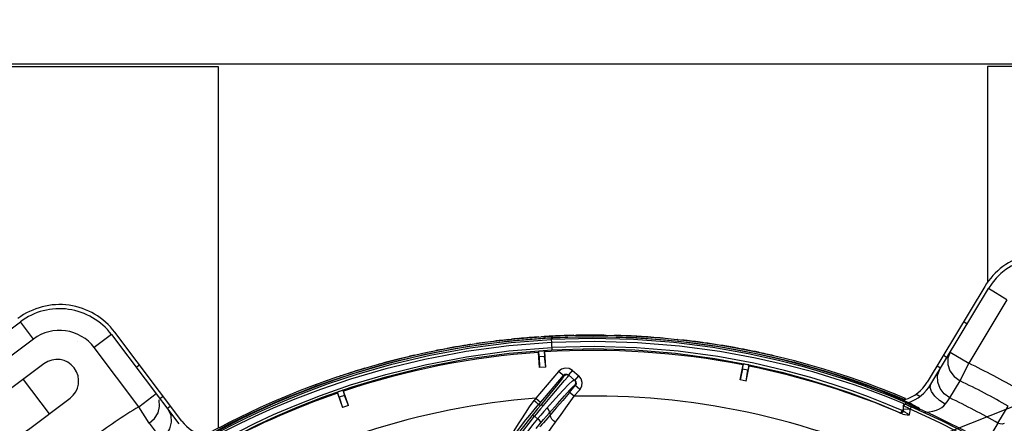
# Model space of a CAD drawing. Extents: x 40.7 to 137.4, y -250.8 to -221.5.
# Tile 163 of 256: x 62.224 to 62.501, y -239.87 to -239.756. Entities that reach past the tile are written whole.
import ezdxf

# ---------------------------------------------------------------- set-up
doc = ezdxf.new("R2010")
doc.units = 0
doc.header["$MEASUREMENT"] = 0
doc.linetypes.add('DASHDOT2', pattern=[0.5, 0.25, -0.125, 0, -0.125])
doc.layers.get('0').update_dxf_attribs({"linetype": 'CONTINUOUS'})
for name, color, linetype in [('AC-FRIGORÍFICA', 20, 'DASHDOT2'), ('I_ARQ', 8, 'CONTINUOUS'), ('paredes1', 8, 'CONTINUOUS')]:
    doc.layers.add(name, color=color, linetype=linetype)

msp = doc.modelspace()

# ---------------------------------------------------------------- linework, layer by layer
at = {"color": 5}
for p, q in [((62.21963830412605, -239.7693612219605), (62.279638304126, -239.7693612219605)), ((62.279638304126, -239.7693612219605), (62.279638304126, -239.8713705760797)), ((62.55641614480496, -239.7693612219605), (62.49641614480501, -239.7693612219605)), ((62.49641614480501, -239.7693612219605), (62.49641614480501, -239.8301841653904))]:
    msp.add_line(p, q, dxfattribs=at)
at = {"color": 6, "linetype": 'Continuous'}
for p, q in [((62.49562302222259, -239.8313991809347), (62.47941518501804, -239.858373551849)), ((62.48040929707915, -239.8589708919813), (62.49661714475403, -239.831996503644)), ((62.50184935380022, -239.8351403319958), (62.49661714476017, -239.8319965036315)), ((62.50184935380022, -239.8351403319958), (62.49110122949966, -239.8530282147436)), ((62.20929667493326, -239.8523602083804), (62.22392145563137, -239.8413396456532)), ((62.22759497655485, -239.8462145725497), (62.2239214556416, -239.8413396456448)), ((62.4896735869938, -239.8413007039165), (62.49066770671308, -239.8418980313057)), ((62.26943167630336, -239.8693783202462), (62.25049303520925, -239.8442458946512)), ((62.22759497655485, -239.8462145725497), (62.21297019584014, -239.8572351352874)), ((62.24956679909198, -239.8449438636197), (62.24469187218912, -239.848617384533)), ((62.24956679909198, -239.8449438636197), (62.26850544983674, -239.8700763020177)), ((62.35473686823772, -239.8472188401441), (62.34637524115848, -239.8485200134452)), ((62.36322109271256, -239.8462240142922), (62.35473686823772, -239.8472188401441)), ((62.35477109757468, -239.8475838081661), (62.363285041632, -239.8465857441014)), ((62.36214444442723, -239.8472188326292), (62.37348036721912, -239.8463340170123)), ((62.37176874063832, -239.8455488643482), (62.36322109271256, -239.8462240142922)), ((62.36401204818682, -239.8460909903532), (62.36322955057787, -239.8461685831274)), ((62.363285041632, -239.8465857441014), (62.37179064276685, -239.8459144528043)), ((62.36435896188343, -239.8460717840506), (62.36401317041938, -239.8461026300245)), ((62.38031078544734, -239.8451992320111), (62.37176874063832, -239.8455488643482)), ((62.37179064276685, -239.8459144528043), (62.37176874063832, -239.8455488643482)), ((62.37179064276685, -239.8459144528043), (62.38034007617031, -239.845564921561)), ((62.37345504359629, -239.8458463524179), (62.37363173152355, -239.8492164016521)), ((62.38541184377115, -239.8455399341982), (62.37345506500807, -239.8458467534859)), ((62.38890156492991, -239.845173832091), (62.38031078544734, -239.8451992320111)), ((62.38034007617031, -239.845564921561), (62.38886476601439, -239.8455395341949)), ((62.38234278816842, -239.8451070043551), (62.38155580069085, -239.8451207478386)), ((62.38269024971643, -239.8451161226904), (62.38234296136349, -239.8451187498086)), ((62.39754935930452, -239.8458828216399), (62.38541184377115, -239.8455399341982)), ((62.38886476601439, -239.8455395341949), (62.39730453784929, -239.8458321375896)), ((62.397386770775, -239.8454697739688), (62.38890156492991, -239.845173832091)), ((62.39229803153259, -239.8452132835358), (62.39167319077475, -239.8451966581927)), ((62.39730453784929, -239.8458321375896), (62.40563166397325, -239.8464318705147)), ((62.4056026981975, -239.846061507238), (62.397386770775, -239.8454697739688)), ((62.4132934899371, -239.8468895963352), (62.4056026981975, -239.846061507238)), ((62.40563166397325, -239.8464318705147), (62.41342663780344, -239.8472754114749)), ((62.40908772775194, -239.8463755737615), (62.40907797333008, -239.8463746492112)), ((62.42024250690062, -239.8478682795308), (62.4132934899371, -239.8468895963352)), ((62.41342663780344, -239.8472754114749), (62.42034323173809, -239.8482548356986)), ((62.25725091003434, -239.8652837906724), (62.24469187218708, -239.848617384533)), ((62.33816225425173, -239.8501134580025), (62.33051167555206, -239.8518849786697)), ((62.34637524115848, -239.8485200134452), (62.33816225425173, -239.8501134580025)), ((62.33832797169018, -239.8504526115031), (62.34639956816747, -239.8488875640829)), ((62.34639956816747, -239.8488875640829), (62.35477109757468, -239.8475838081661)), ((62.36993330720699, -239.8496668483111), (62.3698053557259, -239.8499748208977)), ((62.3698053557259, -239.8499748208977), (62.37010498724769, -239.8542532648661)), ((62.37004055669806, -239.8511982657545), (62.36993330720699, -239.8496668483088)), ((62.37146288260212, -239.8495660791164), (62.37163260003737, -239.8498544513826)), ((62.37146288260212, -239.8495660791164), (62.37156970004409, -239.8510911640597)), ((62.3719317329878, -239.8541253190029), (62.37163260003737, -239.8498544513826)), ((62.42894986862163, -239.8503419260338), (62.41899117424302, -239.8485901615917)), ((62.42648952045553, -239.8489372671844), (62.42024250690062, -239.8478682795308)), ((62.42034323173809, -239.8482548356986), (62.42655325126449, -239.8493216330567)), ((62.43076831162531, -239.8502478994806), (62.42071290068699, -239.8483875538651)), ((62.43213599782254, -239.8500598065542), (62.42648952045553, -239.8489372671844)), ((62.42655325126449, -239.8493216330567), (62.43217105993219, -239.85044166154)), ((62.43728394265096, -239.8512145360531), (62.43213599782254, -239.8500598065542)), ((62.48586900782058, -239.8498843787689), (62.48522983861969, -239.8515832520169)), ((62.48586902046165, -239.8498843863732), (62.49110122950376, -239.8530282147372)), ((62.33051167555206, -239.8518849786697), (62.32375374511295, -239.853685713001)), ((62.32402849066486, -239.8539886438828), (62.33080243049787, -239.8521899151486)), ((62.33080243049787, -239.8521899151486), (62.33832797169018, -239.8504526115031)), ((62.37156970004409, -239.8510911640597), (62.37004055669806, -239.8511982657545)), ((62.37004055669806, -239.8511982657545), (62.37013687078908, -239.8542510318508)), ((62.37189984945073, -239.8541275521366), (62.37156970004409, -239.8510911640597)), ((62.43752664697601, -239.8522270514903), (62.42894986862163, -239.8503419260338)), ((62.43217105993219, -239.85044166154), (62.43730187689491, -239.85159515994)), ((62.44199054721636, -239.8523815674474), (62.43728394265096, -239.8512145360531)), ((62.48397909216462, -239.8507779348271), (62.48497321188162, -239.8513752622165)), ((62.2305407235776, -239.8531665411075), (62.21884089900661, -239.8619829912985)), ((62.256518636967, -239.8541692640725), (62.25744487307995, -239.8534712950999)), ((62.31770827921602, -239.8554888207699), (62.31225781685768, -239.8572739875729)), ((62.32375374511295, -239.853685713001), (62.31770827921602, -239.8554888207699)), ((62.31796143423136, -239.8557933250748), (62.32402849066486, -239.8539886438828)), ((62.37189984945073, -239.8541275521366), (62.37013687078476, -239.8542510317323)), ((62.42744893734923, -239.8534943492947), (62.4266310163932, -239.8577045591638)), ((62.42735947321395, -239.8547369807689), (62.4266623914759, -239.8577106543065)), ((62.42735947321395, -239.8547369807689), (62.42765223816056, -239.8532299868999)), ((62.42886423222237, -239.8550292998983), (62.42735947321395, -239.8547369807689)), ((62.42765223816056, -239.8532299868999), (62.42744893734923, -239.8534943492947)), ((62.42839725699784, -239.8580476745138), (62.42886423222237, -239.8550292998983)), ((62.42842863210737, -239.8580537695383), (62.42924507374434, -239.8538510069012)), ((62.42915577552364, -239.8535285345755), (62.42886423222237, -239.8550292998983)), ((62.42915577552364, -239.8535285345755), (62.42924507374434, -239.8538510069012)), ((62.48218093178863, -239.853770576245), (62.48317505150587, -239.8543679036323)), ((62.48868170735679, -239.8580032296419), (62.49110122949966, -239.8530282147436)), ((62.22469081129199, -239.8575747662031), (62.2320378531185, -239.8673246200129)), ((62.31225781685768, -239.8572739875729), (62.30729536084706, -239.8590341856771)), ((62.30753010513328, -239.8593381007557), (62.31249669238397, -239.8575794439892)), ((62.31249669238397, -239.8575794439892), (62.31796143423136, -239.8557933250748)), ((62.31532193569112, -239.8562024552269), (62.31457727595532, -239.856448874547)), ((62.31565560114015, -239.8561072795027), (62.31532531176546, -239.8562130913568)), ((62.42839725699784, -239.8580476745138), (62.42666239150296, -239.8577106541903)), ((62.48580124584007, -239.8628196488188), (62.48868171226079, -239.8580032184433)), ((62.303002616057, -239.8610563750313), (62.30753010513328, -239.8593381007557)), ((62.31325889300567, -239.8611638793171), (62.31321501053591, -239.8614944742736)), ((62.3137588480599, -239.8626153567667), (62.31325889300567, -239.8611638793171)), ((62.31471026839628, -239.8606706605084), (62.3149488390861, -239.8609052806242)), ((62.31471026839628, -239.8606706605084), (62.31520816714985, -239.862116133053)), ((62.3163431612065, -239.8649532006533), (62.3149488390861, -239.8609052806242)), ((62.47018779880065, -239.8617055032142), (62.46888976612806, -239.8611849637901)), ((62.22618794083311, -239.8717328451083), (62.23788776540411, -239.8629163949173)), ((62.25725091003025, -239.8652837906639), (62.26212583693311, -239.8616102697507)), ((62.26317257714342, -239.8629993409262), (62.26409881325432, -239.8623013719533)), ((62.31321501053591, -239.8614944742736), (62.31461177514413, -239.8655495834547)), ((62.31520816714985, -239.862116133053), (62.3137588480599, -239.8626153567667)), ((62.3137588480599, -239.8626153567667), (62.31464199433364, -239.8655391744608)), ((62.31631294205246, -239.8649636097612), (62.31520816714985, -239.862116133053)), ((62.47108022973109, -239.8631522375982), (62.46839974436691, -239.8620608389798)), ((62.46879334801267, -239.8615407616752), (62.47008010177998, -239.8620570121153)), ((62.47213381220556, -239.8632422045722), (62.46961288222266, -239.8621840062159)), ((62.47008010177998, -239.8620570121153), (62.47108426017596, -239.8624659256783)), ((62.47259857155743, -239.8643639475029), (62.470151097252, -239.8633642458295)), ((62.47120086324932, -239.8621179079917), (62.47018779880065, -239.8617055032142)), ((62.47324340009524, -239.8640659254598), (62.47108022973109, -239.8631522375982)), ((62.47108426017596, -239.8624659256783), (62.47185126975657, -239.8627816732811)), ((62.47197723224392, -239.8624374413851), (62.47120086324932, -239.8621179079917)), ((62.47185126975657, -239.8627816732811), (62.4730293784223, -239.8632705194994)), ((62.47317096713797, -239.8629327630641), (62.47197723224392, -239.8624374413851)), ((62.4727378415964, -239.8635043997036), (62.47304057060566, -239.8636383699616)), ((62.4730293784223, -239.8632705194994), (62.47310347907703, -239.8633000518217)), ((62.47517735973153, -239.8646486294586), (62.47304070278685, -239.8636388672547)), ((62.47310347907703, -239.8633000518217), (62.47324631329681, -239.8629628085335)), ((62.47324631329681, -239.8629628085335), (62.47317096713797, -239.8629327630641)), ((62.47324339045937, -239.8640659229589), (62.47564043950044, -239.8651735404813)), ((62.47324339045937, -239.8640659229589), (62.47327348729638, -239.8646390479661)), ((62.47355850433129, -239.8638842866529), (62.47453215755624, -239.8643276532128)), ((62.47361787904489, -239.8639124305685), (62.47539524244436, -239.8647549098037)), ((62.47728616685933, -239.8624374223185), (62.47620433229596, -239.8617873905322)), ((62.26017720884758, -239.8699786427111), (62.25725090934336, -239.8652837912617)), ((62.2652737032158, -239.8657876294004), (62.2661999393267, -239.8650896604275)), ((62.31631294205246, -239.8649636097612), (62.3146419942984, -239.8655391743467)), ((62.47232452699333, -239.8663778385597), (62.46977874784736, -239.8652857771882)), ((62.47223119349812, -239.8666506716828), (62.47232473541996, -239.8663778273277)), ((62.47312541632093, -239.8668597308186), (62.47257521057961, -239.8665397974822)), ((62.47258462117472, -239.8648766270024), (62.47264943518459, -239.8661108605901)), ((62.47281156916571, -239.8644539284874), (62.47259857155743, -239.8643639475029)), ((62.47460592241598, -239.8660083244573), (62.47264943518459, -239.8661108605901)), ((62.47327346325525, -239.864639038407), (62.47281156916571, -239.8644539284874)), ((62.4736191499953, -239.8647784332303), (62.47327348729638, -239.8646390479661)), ((62.47572665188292, -239.8656213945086), (62.4736191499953, -239.8647784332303)), ((62.4736215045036, -239.8647788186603), (62.47401969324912, -239.864947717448)), ((62.47382754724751, -239.8655581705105), (62.47460592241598, -239.8660083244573)), ((62.47490316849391, -239.8645076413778), (62.47400180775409, -239.8640930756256)), ((62.47486392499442, -239.8653120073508), (62.47457093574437, -239.865983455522)), ((62.47515093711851, -239.864636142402), (62.47490316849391, -239.8645076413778)), ((62.47539524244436, -239.8647549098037), (62.4754458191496, -239.8647800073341)), ((62.4754458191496, -239.8647800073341), (62.47670063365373, -239.8654503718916)), ((62.47564043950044, -239.8651735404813), (62.4769483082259, -239.8658546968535)), ((62.47695520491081, -239.8660889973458), (62.47572665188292, -239.8656213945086)), ((62.47704459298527, -239.8656459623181), (62.47639968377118, -239.8652837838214)), ((62.47670063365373, -239.8654503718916), (62.4770571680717, -239.8656531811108)), ((62.4769483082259, -239.8658546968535), (62.47730024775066, -239.8660485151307)), ((62.47730685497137, -239.8661743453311), (62.47695520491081, -239.8660889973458)), ((62.47722588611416, -239.8658157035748), (62.4770587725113, -239.8656541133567)), ((62.47730029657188, -239.8660504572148), (62.47722588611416, -239.8658157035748)), ((62.47730537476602, -239.8661461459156), (62.47729820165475, -239.866009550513)), ((62.49933541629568, -239.869928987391), (62.50221537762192, -239.8651353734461)), ((62.47161210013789, -239.8669646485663), (62.47183899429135, -239.8670667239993)), ((62.4724882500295, -239.8673571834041), (62.47183899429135, -239.8670667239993)), ((62.26017720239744, -239.869978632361), (62.26354538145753, -239.8744675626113)), ((62.49933545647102, -239.869929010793), (62.49590780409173, -239.8755995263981))]:
    msp.add_line(p, q, dxfattribs=at)
at = {"color": 155}
for p, q in [((62.37554824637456, -239.8553392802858), (62.36910726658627, -239.8629193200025)), ((62.37700729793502, -239.8565792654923), (62.37554815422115, -239.8553393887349)), ((62.37942032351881, -239.8550251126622), (62.37831360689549, -239.8563275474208)), ((62.37948398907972, -239.8550496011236), (62.38127256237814, -239.8566308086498)), ((62.376850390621, -239.8564459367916), (62.3699493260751, -239.8645677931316)), ((62.3768503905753, -239.8564459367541), (62.37729213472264, -239.8561407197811)), ((62.37721391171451, -239.8579414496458), (62.37814215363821, -239.8568450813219)), ((62.37729213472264, -239.8561407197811), (62.37782769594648, -239.8560972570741)), ((62.37782769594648, -239.8560972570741), (62.37831360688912, -239.8563275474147)), ((62.37814215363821, -239.8568450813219), (62.37846987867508, -239.8564603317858)), ((62.38013334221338, -239.8578738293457), (62.37831360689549, -239.8563275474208)), ((62.37950052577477, -239.8579928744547), (62.37996388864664, -239.8577297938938)), ((62.3799638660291, -239.8577298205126), (62.38027496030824, -239.8581883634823)), ((62.3801333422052, -239.8578738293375), (62.38124005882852, -239.8565713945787)), ((62.38013334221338, -239.8578738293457), (62.38043904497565, -239.8583161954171)), ((62.38043904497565, -239.8583161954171), (62.38048259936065, -239.858851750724)), ((62.37992596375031, -239.8623605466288), (62.37862372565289, -239.8612540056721)), ((62.37862372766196, -239.8612540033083), (62.38025268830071, -239.859336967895)), ((62.38153127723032, -239.860507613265), (62.37987898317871, -239.8623589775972)), ((62.38155492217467, -239.8604435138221), (62.38008257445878, -239.859192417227)), ((62.38048259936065, -239.858851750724), (62.38025268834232, -239.8593369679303)), ((62.36910726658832, -239.8629193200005), (62.36865448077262, -239.8635534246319)), ((62.36910726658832, -239.8629193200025), (62.37040950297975, -239.8640258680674)), ((62.3699493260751, -239.8645677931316), (62.37039868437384, -239.864949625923)), ((62.36720110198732, -239.8699659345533), (62.36878251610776, -239.8679580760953)), ((62.36878251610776, -239.8679580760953), (62.36962921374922, -239.8687043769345)), ((62.37249374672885, -239.8683934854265), (62.37126731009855, -239.8698226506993)), ((62.37289457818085, -239.8670704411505), (62.37332267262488, -239.8674342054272))]:
    msp.add_line(p, q, dxfattribs=at)
at = {"color": 6, "linetype": 'Continuous'}
for points in [[(62.27817749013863, -239.873283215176), (62.28072924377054, -239.8719164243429), (62.28383591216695, -239.8703071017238), (62.28756197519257, -239.868457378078), (62.29198309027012, -239.8663731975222), (62.2971945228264, -239.8640653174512), (62.30331158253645, -239.8615546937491), (62.31046596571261, -239.8588806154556), (62.31881890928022, -239.8561038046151), (62.32858623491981, -239.853310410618), (62.33937007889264, -239.8507729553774), (62.3506034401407, -239.8487190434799), (62.36214444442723, -239.8472188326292)], [(62.37352587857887, -239.8472006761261), (62.36148055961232, -239.8481558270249), (62.34949797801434, -239.8497602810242), (62.33785083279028, -239.8519509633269), (62.32684988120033, -239.8546097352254), (62.31695515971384, -239.857508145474), (62.30844514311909, -239.860400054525), (62.30123524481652, -239.8631496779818), (62.29512270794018, -239.8657036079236), (62.28996982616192, -239.8680200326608), (62.28564983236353, -239.8700822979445), (62.2820595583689, -239.8718776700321), (62.27912707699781, -239.8733945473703)], [(62.37345506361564, -239.8458467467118), (62.36165255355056, -239.8467811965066), (62.34965592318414, -239.8483805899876)], [(62.41899117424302, -239.8485901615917), (62.40803217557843, -239.8471926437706), (62.39665250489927, -239.8463185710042), (62.38500983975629, -239.8460263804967), (62.37348036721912, -239.8463340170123)], [(62.470151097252, -239.8633642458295), (62.46707785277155, -239.8621633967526), (62.46332129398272, -239.8607544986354), (62.45881160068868, -239.8591569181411), (62.4534537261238, -239.8573956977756), (62.44713287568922, -239.8555027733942), (62.43971884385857, -239.8535327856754), (62.43105310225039, -239.8515651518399), (62.42092441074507, -239.8497124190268), (62.40963475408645, -239.8482016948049), (62.39779026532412, -239.8472351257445), (62.38570905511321, -239.8468925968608), (62.37352587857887, -239.8472006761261)], [(62.39468130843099, -239.8452932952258), (62.39388698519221, -239.8452638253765), (62.39309255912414, -239.8452371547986), (62.39229803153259, -239.8452132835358)], [(62.42071290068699, -239.8483875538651), (62.40940105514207, -239.8468584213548), (62.39754935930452, -239.8458828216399)], [(62.27772755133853, -239.8773162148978), (62.28003043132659, -239.8759992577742), (62.28291720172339, -239.8744114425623), (62.28645659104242, -239.8725508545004), (62.29072464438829, -239.8704241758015), (62.29582038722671, -239.868042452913), (62.30186128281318, -239.8654289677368), (62.30898022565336, -239.8626267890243), (62.31737451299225, -239.8596898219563), (62.32719706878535, -239.8567338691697), (62.33817015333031, -239.8540174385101), (62.34973098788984, -239.8517979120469), (62.36159114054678, -239.8501841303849), (62.3736317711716, -239.8492171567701)], [(62.27928623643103, -239.8754940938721), (62.2822061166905, -239.8739091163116), (62.28578021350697, -239.8720494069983), (62.29008794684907, -239.8699196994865), (62.29522555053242, -239.8675325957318), (62.30131005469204, -239.864911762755), (62.30848851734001, -239.8620952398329), (62.31695383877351, -239.859140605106), (62.32684758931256, -239.8561686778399), (62.33790241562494, -239.853435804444), (62.34957813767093, -239.851197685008), (62.36152028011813, -239.84957618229), (62.3735997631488, -239.8486076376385)], [(62.34965592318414, -239.8483805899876), (62.33795382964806, -239.8505871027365), (62.32696209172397, -239.8532585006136), (62.31716964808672, -239.856145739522), (62.30882167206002, -239.8590007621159), (62.30168888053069, -239.8617399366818), (62.29561093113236, -239.8643010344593), (62.29046367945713, -239.8666405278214), (62.28613111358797, -239.8687368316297), (62.28251983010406, -239.8705770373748), (62.2795508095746, -239.8721578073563)], [(62.46977874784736, -239.8652857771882), (62.46664095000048, -239.8639961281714), (62.46283950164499, -239.8625120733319), (62.45829387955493, -239.8608456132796), (62.45290890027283, -239.8590186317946), (62.44657398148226, -239.8570672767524), (62.43916211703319, -239.8550474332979), (62.4305076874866, -239.8530372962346), (62.42042024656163, -239.8511540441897), (62.40921094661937, -239.8496265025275), (62.39748336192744, -239.8486517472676), (62.38556763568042, -239.8483053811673), (62.37359976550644, -239.8486076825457)], [(62.3736317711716, -239.8492171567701), (62.38540568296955, -239.848917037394), (62.39705306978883, -239.849245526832), (62.40849745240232, -239.850177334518), (62.41952763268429, -239.8516548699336), (62.42968114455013, -239.8535291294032), (62.43843177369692, -239.8555515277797), (62.44589779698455, -239.8575852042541), (62.45226544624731, -239.859552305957), (62.45766640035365, -239.8613954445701), (62.46221594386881, -239.8630780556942), (62.46600987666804, -239.8645769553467), (62.46912369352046, -239.8658766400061), (62.47161210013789, -239.8669646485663)], [(62.46961288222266, -239.8621840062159), (62.46652151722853, -239.860933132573), (62.46277244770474, -239.8594935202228), (62.45828534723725, -239.857874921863), (62.45296691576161, -239.8560985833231), (62.44670241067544, -239.8541967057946), (62.4393580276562, -239.8522208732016), (62.43076831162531, -239.8502478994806)], [(62.43730187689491, -239.85159515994), (62.44199103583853, -239.8527600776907), (62.44627544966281, -239.8539183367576), (62.4502040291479, -239.8550604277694), (62.45379931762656, -239.8561737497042), (62.45707343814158, -239.8572450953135), (62.46004989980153, -239.8582672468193), (62.4627463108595, -239.8592333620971), (62.4651472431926, -239.8601260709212), (62.46716919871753, -239.8609017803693), (62.46879334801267, -239.8615407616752)], [(62.46839974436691, -239.8620608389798), (62.46514444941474, -239.8607867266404), (62.46125047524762, -239.8593393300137), (62.45664365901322, -239.8577322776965), (62.45123071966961, -239.8559860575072), (62.44490008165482, -239.8541334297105), (62.43752664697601, -239.8522270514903)], [(62.46888976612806, -239.8611849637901), (62.46724884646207, -239.8605397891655), (62.4652275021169, -239.8597648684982), (62.46283146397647, -239.8588745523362), (62.46012682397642, -239.8579060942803), (62.45713577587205, -239.8568797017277), (62.45384614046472, -239.8558042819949), (62.45024082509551, -239.8546890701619), (62.44629793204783, -239.8535442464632), (62.44199054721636, -239.8523815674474)], [(62.48522983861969, -239.8515832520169), (62.48520952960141, -239.8533722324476), (62.48580014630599, -239.8551702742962), (62.48699113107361, -239.8567861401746), (62.48868171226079, -239.8580032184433)], [(62.48580124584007, -239.8628196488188), (62.48416919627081, -239.8616645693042), (62.48300409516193, -239.860158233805), (62.48235128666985, -239.8583730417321), (62.48232471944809, -239.8564759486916), (62.48297807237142, -239.8546957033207)], [(62.30729536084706, -239.8590341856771), (62.30277330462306, -239.8607528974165), (62.29865278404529, -239.8624165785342), (62.29488408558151, -239.8640216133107), (62.29144329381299, -239.8655581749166), (62.28831676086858, -239.8670145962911), (62.28548026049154, -239.868386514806), (62.28291557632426, -239.8696691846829), (62.28063466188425, -239.870844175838), (62.27871528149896, -239.8718582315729), (62.27717580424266, -239.8726884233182)], [(62.27738842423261, -239.8729896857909), (62.27893667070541, -239.872155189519), (62.28084617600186, -239.8711468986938), (62.28311381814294, -239.8699792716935), (62.28567944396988, -239.8686966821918), (62.28852274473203, -239.8673222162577), (62.29165605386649, -239.8658636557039), (62.29509764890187, -239.8643280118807), (62.29887049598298, -239.8627227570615), (62.303002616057, -239.8610563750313)], [(62.48444284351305, -239.8646050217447), (62.48282641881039, -239.8635102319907), (62.48150398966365, -239.8622741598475), (62.48060814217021, -239.8610227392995), (62.48022961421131, -239.8598827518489), (62.48040939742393, -239.8589707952)], [(62.26017720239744, -239.869978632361), (62.26167578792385, -239.8686584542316), (62.26267383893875, -239.8670391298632), (62.26313403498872, -239.8651972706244), (62.26296111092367, -239.8633102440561)], [(62.47211900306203, -239.8632354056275), (62.47243337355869, -239.8633714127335), (62.4727378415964, -239.8635043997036)], [(62.47304057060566, -239.8636383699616), (62.47315253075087, -239.8637203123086), (62.47323117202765, -239.8638724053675), (62.47324340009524, -239.8640659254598)], [(62.48444280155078, -239.8646050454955), (62.48499838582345, -239.8638767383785), (62.48580120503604, -239.8628196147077)], [(62.26354538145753, -239.8744675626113), (62.26504775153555, -239.8731481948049), (62.26604902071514, -239.8715282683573), (62.2665116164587, -239.8696845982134), (62.26633970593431, -239.8677951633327), (62.26550386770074, -239.8660930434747)], [(62.4716121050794, -239.8669646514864), (62.47183179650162, -239.8669796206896), (62.4720539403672, -239.8668663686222), (62.47223119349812, -239.8666506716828)], [(62.47257482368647, -239.8665397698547), (62.47247222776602, -239.8667977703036), (62.47228956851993, -239.8669939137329), (62.47206367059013, -239.8670903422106), (62.4718389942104, -239.867066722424)], [(62.47264945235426, -239.866110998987), (62.4725415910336, -239.8661857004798), (62.47243107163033, -239.8662788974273), (62.47232452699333, -239.8663778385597)], [(62.47257520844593, -239.8665397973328), (62.47249599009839, -239.8664875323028), (62.47241230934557, -239.866433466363), (62.47232452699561, -239.8663778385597)], [(62.47264946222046, -239.8661109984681), (62.47263318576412, -239.8662553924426), (62.47260710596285, -239.8663985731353), (62.47257520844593, -239.8665397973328)], [(62.47362419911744, -239.8647781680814), (62.47331001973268, -239.8647124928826), (62.47296026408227, -239.8647484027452), (62.47258462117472, -239.8648766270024)], [(62.47258462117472, -239.8648766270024), (62.47316060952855, -239.8651875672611), (62.47382754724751, -239.8655581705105)], [(62.47401969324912, -239.864947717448), (62.47443249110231, -239.8651248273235), (62.47486386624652, -239.8653119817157)], [(62.47444763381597, -239.8675538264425), (62.4745342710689, -239.8670026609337), (62.4745738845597, -239.866486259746), (62.47458028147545, -239.8659873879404)], [(62.47862912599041, -239.8667984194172), (62.47865063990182, -239.8667985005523), (62.47990556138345, -239.8667040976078), (62.48102209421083, -239.8665161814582), (62.48199876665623, -239.8662424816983), (62.48282932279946, -239.8658938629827), (62.48350837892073, -239.8654905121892), (62.48404044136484, -239.8650538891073), (62.48444280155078, -239.8646050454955)], [(62.47248806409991, -239.8673571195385), (62.47307084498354, -239.8675174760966), (62.4737260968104, -239.867568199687), (62.47444763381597, -239.8675538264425)], [(62.47444763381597, -239.8675538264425), (62.47375784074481, -239.867199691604), (62.47312541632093, -239.8668597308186)], [(62.50111653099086, -239.869993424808), (62.50054390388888, -239.8701730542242), (62.49992594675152, -239.8701504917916), (62.49933541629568, -239.869928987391)]]:
    msp.add_lwpolyline(points, dxfattribs=at)
at = {"color": 155}
for points in [[(62.37948398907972, -239.8550496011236), (62.37847544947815, -239.8545010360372), (62.37741914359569, -239.8543803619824), (62.37639611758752, -239.8546697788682), (62.37554824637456, -239.8553392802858)], [(62.37700729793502, -239.8565792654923), (62.37659288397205, -239.8572490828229), (62.37529378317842, -239.8589387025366), (62.37310080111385, -239.8616634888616), (62.37039868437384, -239.864949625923)], [(62.37127648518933, -239.8649544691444), (62.37365841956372, -239.862142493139), (62.37721391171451, -239.8579414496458)], [(62.37219413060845, -239.865734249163), (62.37467003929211, -239.862978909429), (62.37681937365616, -239.8606535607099), (62.37844427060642, -239.8589768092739), (62.37950052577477, -239.8579928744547)], [(62.37700729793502, -239.8565792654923), (62.37746139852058, -239.856269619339), (62.37799498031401, -239.8562323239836), (62.37846987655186, -239.8564603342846)], [(62.38027496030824, -239.8581883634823), (62.38031140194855, -239.8587135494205), (62.38008257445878, -239.859192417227)], [(62.38153127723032, -239.860507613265), (62.38207887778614, -239.8594985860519), (62.38219937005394, -239.8584422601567), (62.38190977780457, -239.8574192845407), (62.38127256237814, -239.8566308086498)], [(62.37862372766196, -239.8612540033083), (62.37668992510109, -239.8635226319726), (62.37486573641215, -239.8656487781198), (62.37249374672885, -239.8683934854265)], [(62.37289457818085, -239.8670704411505), (62.37519259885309, -239.8644474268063), (62.37720032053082, -239.8621893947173), (62.37872029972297, -239.8605212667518), (62.37969240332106, -239.8595090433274), (62.38008257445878, -239.859192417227)], [(62.36232559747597, -239.8731705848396), (62.3628296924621, -239.8723344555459), (62.36346262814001, -239.8713080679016), (62.36423522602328, -239.8700854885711), (62.36515050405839, -239.8686716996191), (62.36620419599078, -239.8670866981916), (62.36737984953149, -239.8653663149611), (62.36865448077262, -239.8635534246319)], [(62.36865448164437, -239.8635534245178), (62.36913009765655, -239.8639498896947), (62.36953522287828, -239.8642758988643), (62.36982708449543, -239.8644965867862), (62.3699493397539, -239.8645678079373)], [(62.37468244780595, -239.8696344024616), (62.37625957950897, -239.8674576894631), (62.378060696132, -239.864958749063), (62.37992597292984, -239.8623605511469)], [(62.36738993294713, -239.8676660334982), (62.36861322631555, -239.8661640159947), (62.369949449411, -239.8645678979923)], [(62.37039880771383, -239.8649497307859), (62.36963019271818, -239.8658820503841), (62.36883739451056, -239.8668545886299), (62.3680242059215, -239.8678641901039)], [(62.37127648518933, -239.8649544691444), (62.37046328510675, -239.8659202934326), (62.36963100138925, -239.8669225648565), (62.36878323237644, -239.8679572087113)], [(62.37219413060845, -239.865734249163), (62.37135591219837, -239.8666859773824), (62.37049991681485, -239.8676771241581), (62.36962974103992, -239.8687037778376)], [(62.37127649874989, -239.8649547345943), (62.37091926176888, -239.8648270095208), (62.37061554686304, -239.8648270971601), (62.37039866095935, -239.8649496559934)], [(62.37289454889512, -239.8670702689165), (62.37297871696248, -239.8667731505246), (62.37285708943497, -239.8663857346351), (62.37257718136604, -239.866021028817), (62.37219426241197, -239.8657346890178)], [(62.36309102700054, -239.8733330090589), (62.36346442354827, -239.8728055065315), (62.36395827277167, -239.8721242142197), (62.36458674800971, -239.8712756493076), (62.36536656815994, -239.8702452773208), (62.36630225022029, -239.8690368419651), (62.36738993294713, -239.8676660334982)], [(62.3680242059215, -239.8678641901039), (62.36630884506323, -239.8700418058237), (62.36464057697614, -239.8722289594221)], [(62.36962921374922, -239.8687043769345), (62.36822959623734, -239.8704212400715), (62.36685184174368, -239.8721564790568), (62.36549607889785, -239.8739096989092)], [(62.3687833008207, -239.8679572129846), (62.36846515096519, -239.8678205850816), (62.36819891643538, -239.8677867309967), (62.36802435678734, -239.867864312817)], [(62.37047783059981, -239.8699174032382), (62.37050556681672, -239.8696737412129), (62.37033225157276, -239.8693295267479), (62.37002030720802, -239.8689877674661), (62.36962979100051, -239.8687037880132)], [(62.37047782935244, -239.8699174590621), (62.37130271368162, -239.8689290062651), (62.3721095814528, -239.8679789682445), (62.37289460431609, -239.8670704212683)], [(62.37468244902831, -239.8696345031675), (62.37412325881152, -239.8692689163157), (62.37364636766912, -239.8687886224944), (62.37332559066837, -239.8682696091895), (62.37321107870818, -239.8677929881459), (62.37332266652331, -239.8674342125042)], [(62.36412458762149, -239.8740526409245), (62.36564839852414, -239.871997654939), (62.36720110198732, -239.8699659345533)], [(62.36922394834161, -239.871451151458), (62.36963915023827, -239.8709393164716), (62.3700571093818, -239.8704280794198), (62.37047782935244, -239.8699174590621)], [(62.37126731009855, -239.8698226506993), (62.37084620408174, -239.8703114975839), (62.37053819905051, -239.8706639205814), (62.37033463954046, -239.8708888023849), (62.37022578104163, -239.8709971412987)], [(62.37167470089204, -239.8737725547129), (62.37194044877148, -239.8734355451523), (62.37256102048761, -239.8725814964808), (62.37343336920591, -239.8713647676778), (62.37468244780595, -239.8696344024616)]]:
    msp.add_lwpolyline(points, dxfattribs=at)
at = {"color": 6, "linetype": 'Continuous'}
for centre, radius, start, end in [((62.51231377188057, -239.8414279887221), 0.01947198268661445, 59.00001610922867, 149.0000161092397), ((62.51231377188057, -239.8414279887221), 0.01831220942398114, 58.99999999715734, 148.9999999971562), ((62.23494201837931, -239.8559644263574), 0.01947198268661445, 36.99998352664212, 126.9999835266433), ((62.23494201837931, -239.8559644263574), 0.01831220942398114, 37.00000000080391, 127.000000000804), ((62.23494201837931, -239.8559644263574), 0.01220813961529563, 37.00000000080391, 127.000000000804), ((62.38526043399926, -240.0707074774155), 0.2256064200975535, 96.7460610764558, 98.38253926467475), ((62.38526043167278, -240.070701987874), 0.2256064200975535, 96.03983319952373, 96.7448601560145), ((62.38526043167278, -240.070701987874), 0.2256064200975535, 95.73767604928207, 95.84621418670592), ((62.38526042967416, -240.070697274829), 0.2256064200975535, 95.60530760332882, 95.73914540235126), ((62.3852604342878, -240.0707081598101), 0.2256064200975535, 94.5684070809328, 95.31684805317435), ((62.38526043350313, -240.070706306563), 0.2256064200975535, 94.19352746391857, 94.56844124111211), ((62.38526043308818, -240.0707053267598), 0.2256064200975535, 93.89358424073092, 94.19354555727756), ((62.38526043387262, -240.0707071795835), 0.2256064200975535, 93.28712751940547, 93.71783770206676), ((62.38526043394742, -240.0707073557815), 0.2256064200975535, 92.08121399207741, 93.28641451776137), ((62.38526043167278, -240.070701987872), 0.2256064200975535, 91.37661378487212, 92.08169675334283), ((62.38526043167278, -240.070701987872), 0.2256064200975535, 91.0746707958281, 91.18310720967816), ((62.38526042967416, -240.070697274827), 0.2256064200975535, 90.94072356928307, 91.07450668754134), ((62.3852604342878, -240.0707081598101), 0.2256064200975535, 89.90447310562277, 90.65260769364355), ((62.38526043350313, -240.070706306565), 0.2256064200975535, 89.52971382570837, 89.90447220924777), ((62.38526043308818, -240.0707053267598), 0.2256064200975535, 89.22987888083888, 89.529711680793), ((62.38526042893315, -240.0706955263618), 0.2256064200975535, 88.43613333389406, 88.50080584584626), ((62.38526042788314, -240.0706930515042), 0.2256064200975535, 88.37738154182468, 88.43585381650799), ((62.38526043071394, -240.0706997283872), 0.2256064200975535, 87.17037713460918, 87.60671177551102), ((62.38526043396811, -240.070707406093), 0.2256064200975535, 86.76069431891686, 87.17222569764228), ((62.38526043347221, -240.0707062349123), 0.2256064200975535, 84.97313673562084, 86.76067738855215), ((62.3852604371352, -240.0707148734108), 0.2256064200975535, 83.48034515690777, 83.65089727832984), ((62.38526043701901, -240.0707145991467), 0.2256064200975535, 83.26315068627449, 83.47869889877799), ((62.38526043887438, -240.0707189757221), 0.2256064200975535, 82.6186931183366, 83.24117562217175), ((62.38526042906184, -240.0706958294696), 0.2256064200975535, 82.52033684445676, 82.79073350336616), ((62.38526042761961, -240.0706924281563), 0.2256064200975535, 82.2568412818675, 82.52141527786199), ((62.38526042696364, -240.0706908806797), 0.2256064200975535, 82.0456591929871, 82.25678817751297), ((62.38526042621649, -240.0706891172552), 0.2256064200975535, 79.82712978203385, 82.04444983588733), ((62.38526041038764, -240.0706578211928), 0.2212235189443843, 94.00604468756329, 108.5317705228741), ((62.3852604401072, -240.0707218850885), 0.2256064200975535, 100.6256888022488, 101.4194050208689), ((62.38526042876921, -240.0706951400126), 0.2256064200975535, 101.2753797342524, 101.3444895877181), ((62.38526042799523, -240.0706933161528), 0.2256064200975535, 100.9700616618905, 101.2726738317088), ((62.38526043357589, -240.0707064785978), 0.2256064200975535, 100.2887920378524, 100.493759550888), ((62.38526042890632, -240.0706954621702), 0.2256064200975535, 100.0284503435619, 100.2892905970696), ((62.38526043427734, -240.0707081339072), 0.2256064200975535, 99.06327689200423, 100.004348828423), ((62.38526043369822, -240.0707067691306), 0.2256064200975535, 98.78694618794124, 99.06153574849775), ((62.38526041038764, -240.0706578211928), 0.2215218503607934, 93.57098925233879, 93.96746648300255), ((62.38526041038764, -240.0706578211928), 0.2212235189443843, 79.00604468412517, 93.53177051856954), ((62.38526042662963, -240.0706900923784), 0.2256064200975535, 78.09123335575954, 79.82717361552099), ((62.38526043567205, -240.0707114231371), 0.2256064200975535, 76.95320990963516, 78.0978023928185), ((62.23421424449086, -239.8580414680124), 0.006104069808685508, 307.0000000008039, 126.9999999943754), ((62.38526043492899, -240.0707096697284), 0.2256064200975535, 103.8903810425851, 105.4621951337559), ((62.38526043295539, -240.0707050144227), 0.2256064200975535, 103.004050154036, 103.8906692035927), ((62.38526043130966, -240.0707011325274), 0.2256064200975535, 102.9013591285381, 103.0064132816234), ((62.3852604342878, -240.0707081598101), 0.2256064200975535, 107.2252257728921, 107.9736511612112), ((62.38526043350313, -240.0707063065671), 0.2256064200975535, 106.8504430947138, 107.2253532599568), ((62.38526043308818, -240.0707053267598), 0.2256064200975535, 106.5505413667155, 106.8505151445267), ((62.38526043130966, -240.0707011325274), 0.2256064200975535, 105.4635263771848, 105.5182990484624), ((62.38526041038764, -240.0706578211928), 0.2215218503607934, 78.57098924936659, 78.96746648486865), ((62.38526041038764, -240.0706578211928), 0.2212235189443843, 66.77789414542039, 78.53177052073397), ((62.38526041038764, -240.0706578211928), 0.2420019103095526, 60.32884060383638, 64.06473948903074), ((62.38526043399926, -240.0707074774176), 0.2256064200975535, 109.4028961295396, 111.0393501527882), ((62.38526043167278, -240.0707019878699), 0.2256064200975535, 108.6946009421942, 109.3994917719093), ((62.38526043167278, -240.0707019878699), 0.2256064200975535, 108.3918909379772, 108.5008967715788), ((62.38526042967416, -240.070697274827), 0.2256064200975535, 108.2627038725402, 108.3965418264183), ((62.46994487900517, -239.8526832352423), 0.01104836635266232, 286.5940336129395, 328.9999999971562), ((62.38526041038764, -240.0706578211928), 0.2364697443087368, 60.3574626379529, 64.0647395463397), ((62.38526041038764, -240.0706578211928), 0.2215218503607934, 108.570989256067, 108.9674664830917), ((62.46994487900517, -239.8526832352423), 0.01220813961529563, 289.761195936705, 328.9999999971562), ((62.22251441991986, -239.8668579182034), 0.006104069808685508, 127.000000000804, 306.9999999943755), ((62.38526041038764, -240.0706578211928), 0.2212235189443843, 109.0060446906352, 119.2502200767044), ((62.46994487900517, -239.8526832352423), 0.01104836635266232, 283.4770729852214, 285.8603606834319), ((62.38526041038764, -240.0706578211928), 0.2308791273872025, 60.39024421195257, 64.18483382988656), ((62.38526041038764, -240.0706578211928), 0.2420019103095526, 121.9352605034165, 125.6711428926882), ((62.38526041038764, -240.0706578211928), 0.223311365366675, 27.91007546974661, 66.42314523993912), ((62.38526041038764, -240.0706578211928), 0.224043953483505, 27.91013239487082, 66.42576289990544), ((62.38526041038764, -240.0706578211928), 0.2244575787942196, 31.16484445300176, 65.77620288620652), ((62.27825530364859, -239.8627292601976), 0.01104836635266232, 217.0000000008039, 256.8274275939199)]:
    msp.add_arc(centre, radius, start, end, dxfattribs=at)
at = {"color": 155}
for start, end in [(94.44620732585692, 121.4670103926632), (64.44620732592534, 91.47991457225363)]:
    msp.add_arc((62.38526041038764, -240.0706578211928), 0.2083655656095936, start, end, dxfattribs=at)
at = {"layer": 'AC-FRIGORÍFICA'}
msp.add_arc((67.3111295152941, -252.3569813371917), 13.38763019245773, 71.7807160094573, 112.9520166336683, dxfattribs=at)
at = {"layer": 'I_ARQ', "ltscale": 10}
msp.add_line((62.23990294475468, -239.8468426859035), (62.23990294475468, -239.8468426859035), dxfattribs=at)
at = {"layer": 'paredes1'}
msp.add_line((60.03523173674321, -239.7686380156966), (65.41645532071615, -239.7686380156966), dxfattribs=at)

doc.saveas('drawing.dxf')
